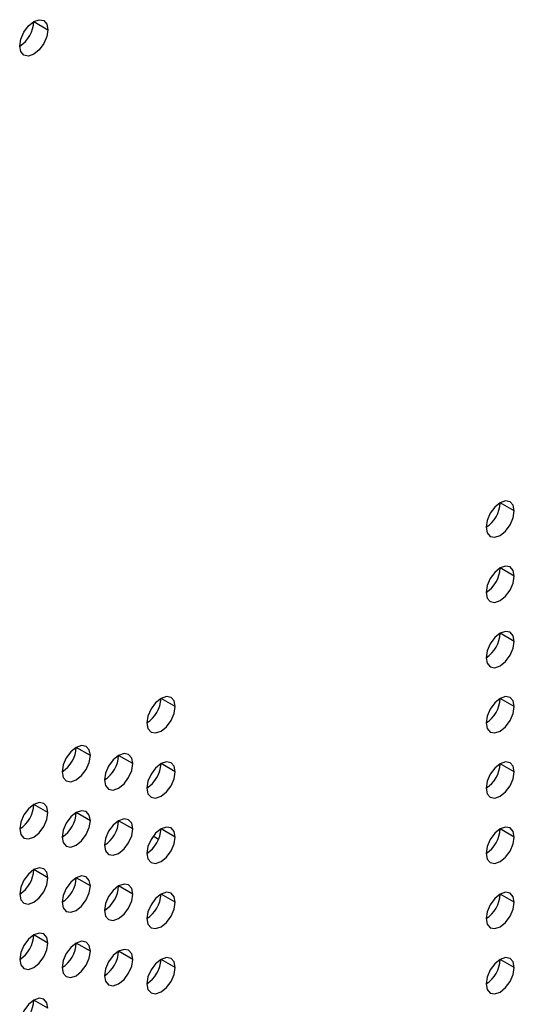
# Model space of a CAD drawing. Header units: millimetres. Extents: x 0 to 1118, y 0 to 864.
# Tile 197 of 254: x 933.23 to 937.35, y 703.64 to 711.85. Entities that reach past the tile are written whole.
import ezdxf

# ---------------------------------------------------------------- set-up
doc = ezdxf.new("R2010")
doc.units = ezdxf.units.MM

msp = doc.modelspace()

# ---------------------------------------------------------------- linework, layer by layer
at = {"color": 7, "linetype": 'Continuous', "lineweight": 25}
for p, q in [((933.3456, 711.8362), (933.4635, 711.7682)), ((937.3526, 707.7531), (937.2347, 707.8212)), ((937.3526, 707.2088), (937.2347, 707.2768)), ((937.3526, 706.6644), (937.2347, 706.7325)), ((934.5241, 706.1203), (934.4063, 706.1884)), ((937.3526, 706.1201), (937.2347, 706.1881)), ((933.817, 705.7121), (933.6992, 705.7802)), ((934.1706, 705.644), (934.0527, 705.7121)), ((934.5241, 705.576), (934.4063, 705.644)), ((937.3526, 705.5757), (937.2347, 705.6437)), ((933.4635, 705.2358), (933.3456, 705.3039)), ((933.817, 705.1678), (933.6992, 705.2358)), ((934.1706, 705.0997), (934.0527, 705.1677)), ((934.5241, 705.0316), (934.4063, 705.0996)), ((937.3526, 705.0313), (937.2347, 705.0994)), ((934.386, 705.0115), (934.3401, 705.038)), ((933.4635, 704.6915), (933.3456, 704.7595)), ((933.817, 704.6234), (933.6992, 704.6914)), ((934.1706, 704.5553), (934.0527, 704.6234)), ((934.5241, 704.4872), (934.4063, 704.5553)), ((937.3526, 704.487), (937.2347, 704.555)), ((933.4635, 704.1471), (933.3456, 704.2152)), ((933.817, 704.079), (933.6992, 704.1471)), ((934.1706, 704.011), (934.0527, 704.079)), ((934.5241, 703.9429), (934.4063, 704.0109)), ((937.3526, 703.9426), (937.2347, 704.0107)), ((933.4635, 703.6028), (933.3456, 703.6708))]:
    msp.add_line(p, q, dxfattribs=at)
at = {"color": 7, "linetype": 'Continuous', "lineweight": 25, "flags": 128}
for points in [[(933.2278, 711.6321), (933.2367, 711.6894), (933.2623, 711.7483), (933.3005, 711.7998), (933.3456, 711.8362), (933.3907, 711.8519), (933.429, 711.8445), (933.4545, 711.8151), (933.4635, 711.7682)], [(933.4635, 711.7682), (933.4545, 711.7109), (933.429, 711.652), (933.3907, 711.6004), (933.3456, 711.564), (933.3005, 711.5484), (933.2623, 711.5558), (933.2367, 711.5852), (933.2278, 711.6321)], [(937.3526, 707.7531), (937.3436, 707.8), (937.318, 707.8294), (937.2798, 707.8369), (937.2347, 707.8212), (937.1896, 707.7848), (937.1514, 707.7332), (937.1258, 707.6743), (937.1169, 707.6171)], [(937.1169, 707.6171), (937.1258, 707.5702), (937.1514, 707.5408), (937.1896, 707.5333), (937.2347, 707.549), (937.2798, 707.5854), (937.318, 707.637), (937.3436, 707.6959), (937.3526, 707.7531)], [(937.3526, 707.2088), (937.3436, 707.2557), (937.318, 707.2851), (937.2798, 707.2925), (937.2347, 707.2768), (937.1896, 707.2404), (937.1514, 707.1889), (937.1258, 707.13), (937.1169, 707.0727)], [(937.1169, 707.0727), (937.1258, 707.0258), (937.1514, 706.9964), (937.1896, 706.989), (937.2347, 707.0047), (937.2798, 707.041), (937.318, 707.0926), (937.3436, 707.1515), (937.3526, 707.2088)], [(937.3526, 706.6644), (937.3436, 706.7113), (937.318, 706.7407), (937.2798, 706.7482), (937.2347, 706.7325), (937.1896, 706.6961), (937.1514, 706.6445), (937.1258, 706.5856), (937.1169, 706.5284)], [(937.1169, 706.5284), (937.1258, 706.4815), (937.1514, 706.452), (937.1896, 706.4446), (937.2347, 706.4603), (937.2798, 706.4967), (937.318, 706.5483), (937.3436, 706.6072), (937.3526, 706.6644)], [(934.5241, 706.1203), (934.5152, 706.1672), (934.4896, 706.1966), (934.4514, 706.2041), (934.4063, 706.1884), (934.3612, 706.152), (934.3229, 706.1004), (934.2974, 706.0415), (934.2884, 705.9843)], [(937.3526, 706.1201), (937.3436, 706.167), (937.318, 706.1964), (937.2798, 706.2038), (937.2347, 706.1881), (937.1896, 706.1517), (937.1514, 706.1001), (937.1258, 706.0412), (937.1169, 705.984)], [(934.2884, 705.9843), (934.2974, 705.9374), (934.3229, 705.908), (934.3612, 705.9005), (934.4063, 705.9162), (934.4514, 705.9526), (934.4896, 706.0042), (934.5152, 706.0631), (934.5241, 706.1203)], [(937.1169, 705.984), (937.1258, 705.9371), (937.1514, 705.9077), (937.1896, 705.9003), (937.2347, 705.9159), (937.2798, 705.9523), (937.318, 706.0039), (937.3436, 706.0628), (937.3526, 706.1201)], [(933.817, 705.7121), (933.8081, 705.759), (933.7825, 705.7884), (933.7443, 705.7959), (933.6992, 705.7802), (933.6541, 705.7438), (933.6158, 705.6922), (933.5903, 705.6333), (933.5813, 705.5761)], [(933.5813, 705.5761), (933.5903, 705.5292), (933.6158, 705.4997), (933.6541, 705.4923), (933.6992, 705.508), (933.7443, 705.5444), (933.7825, 705.596), (933.8081, 705.6549), (933.817, 705.7121)], [(934.1706, 705.644), (934.1616, 705.6909), (934.1361, 705.7203), (934.0978, 705.7278), (934.0527, 705.7121), (934.0076, 705.6757), (933.9694, 705.6241), (933.9438, 705.5652), (933.9349, 705.508)], [(933.9349, 705.508), (933.9438, 705.4611), (933.9694, 705.4317), (934.0076, 705.4242), (934.0527, 705.4399), (934.0978, 705.4763), (934.1361, 705.5279), (934.1616, 705.5868), (934.1706, 705.644)], [(934.5241, 705.576), (934.5152, 705.6229), (934.4896, 705.6523), (934.4514, 705.6597), (934.4063, 705.644), (934.3612, 705.6076), (934.3229, 705.5561), (934.2974, 705.4972), (934.2884, 705.4399)], [(937.3526, 705.5757), (937.3436, 705.6226), (937.318, 705.652), (937.2798, 705.6594), (937.2347, 705.6438), (937.1896, 705.6074), (937.1514, 705.5558), (937.1258, 705.4969), (937.1169, 705.4396)], [(934.2884, 705.4399), (934.2974, 705.393), (934.3229, 705.3636), (934.3612, 705.3562), (934.4063, 705.3718), (934.4514, 705.4082), (934.4896, 705.4598), (934.5152, 705.5187), (934.5241, 705.576)], [(937.1169, 705.4396), (937.1258, 705.3927), (937.1514, 705.3633), (937.1896, 705.3559), (937.2347, 705.3716), (937.2798, 705.408), (937.318, 705.4595), (937.3436, 705.5184), (937.3526, 705.5757)], [(933.4635, 705.2358), (933.4545, 705.2827), (933.429, 705.3121), (933.3907, 705.3196), (933.3456, 705.3039), (933.3005, 705.2675), (933.2623, 705.2159), (933.2367, 705.157), (933.2278, 705.0998)], [(933.2278, 705.0998), (933.2367, 705.0529), (933.2623, 705.0235), (933.3005, 705.016), (933.3456, 705.0317), (933.3907, 705.0681), (933.429, 705.1197), (933.4545, 705.1786), (933.4635, 705.2358)], [(933.817, 705.1678), (933.8081, 705.2147), (933.7825, 705.2441), (933.7443, 705.2515), (933.6992, 705.2358), (933.6541, 705.1994), (933.6158, 705.1478), (933.5903, 705.0889), (933.5813, 705.0317)], [(934.1706, 705.0997), (934.1616, 705.1466), (934.1361, 705.176), (934.0978, 705.1834), (934.0527, 705.1677), (934.0076, 705.1313), (933.9694, 705.0798), (933.9438, 705.0209), (933.9349, 704.9636)], [(933.5813, 705.0317), (933.5903, 704.9848), (933.6158, 704.9554), (933.6541, 704.948), (933.6992, 704.9636), (933.7443, 705), (933.7825, 705.0516), (933.8081, 705.1105), (933.817, 705.1678)], [(933.9349, 704.9636), (933.9438, 704.9167), (933.9694, 704.8873), (934.0076, 704.8799), (934.0527, 704.8956), (934.0978, 704.932), (934.1361, 704.9835), (934.1616, 705.0424), (934.1706, 705.0997)], [(934.5241, 705.0316), (934.5152, 705.0785), (934.4896, 705.1079), (934.4514, 705.1153), (934.4063, 705.0997), (934.3612, 705.0633), (934.3229, 705.0117), (934.2974, 704.9528), (934.2884, 704.8955)], [(937.3526, 705.0313), (937.3436, 705.0782), (937.318, 705.1076), (937.2798, 705.1151), (937.2347, 705.0994), (937.1896, 705.063), (937.1514, 705.0114), (937.1258, 704.9525), (937.1169, 704.8953)], [(934.2884, 704.8955), (934.2974, 704.8486), (934.3229, 704.8192), (934.3612, 704.8118), (934.4063, 704.8275), (934.4514, 704.8639), (934.4896, 704.9154), (934.5152, 704.9743), (934.5241, 705.0316)], [(937.1169, 704.8953), (937.1258, 704.8484), (937.1514, 704.819), (937.1896, 704.8115), (937.2347, 704.8272), (937.2798, 704.8636), (937.318, 704.9152), (937.3436, 704.9741), (937.3526, 705.0313)], [(933.4635, 704.6915), (933.4545, 704.7384), (933.429, 704.7678), (933.3907, 704.7752), (933.3456, 704.7595), (933.3005, 704.7231), (933.2623, 704.6716), (933.2367, 704.6127), (933.2278, 704.5554)], [(933.2278, 704.5554), (933.2367, 704.5085), (933.2623, 704.4791), (933.3005, 704.4717), (933.3456, 704.4874), (933.3907, 704.5237), (933.429, 704.5753), (933.4545, 704.6342), (933.4635, 704.6915)], [(933.817, 704.6234), (933.8081, 704.6703), (933.7825, 704.6997), (933.7443, 704.7071), (933.6992, 704.6915), (933.6541, 704.6551), (933.6158, 704.6035), (933.5903, 704.5446), (933.5813, 704.4873)], [(933.5813, 704.4873), (933.5903, 704.4404), (933.6158, 704.411), (933.6541, 704.4036), (933.6992, 704.4193), (933.7443, 704.4557), (933.7825, 704.5072), (933.8081, 704.5661), (933.817, 704.6234)], [(934.1706, 704.5553), (934.1616, 704.6022), (934.1361, 704.6316), (934.0978, 704.6391), (934.0527, 704.6234), (934.0076, 704.587), (933.9694, 704.5354), (933.9438, 704.4765), (933.9349, 704.4193)], [(933.9349, 704.4193), (933.9438, 704.3724), (933.9694, 704.3429), (934.0076, 704.3355), (934.0527, 704.3512), (934.0978, 704.3876), (934.1361, 704.4392), (934.1616, 704.4981), (934.1706, 704.5553)], [(934.5241, 704.4872), (934.5152, 704.5341), (934.4896, 704.5635), (934.4514, 704.571), (934.4063, 704.5553), (934.3612, 704.5189), (934.3229, 704.4673), (934.2974, 704.4084), (934.2884, 704.3512)], [(937.3526, 704.487), (937.3436, 704.5339), (937.318, 704.5633), (937.2798, 704.5707), (937.2347, 704.555), (937.1896, 704.5186), (937.1514, 704.4671), (937.1258, 704.4082), (937.1169, 704.3509)], [(934.2884, 704.3512), (934.2974, 704.3043), (934.3229, 704.2749), (934.3612, 704.2674), (934.4063, 704.2831), (934.4514, 704.3195), (934.4896, 704.3711), (934.5152, 704.43), (934.5241, 704.4872)], [(937.1169, 704.3509), (937.1258, 704.304), (937.1514, 704.2746), (937.1896, 704.2672), (937.2347, 704.2829), (937.2798, 704.3192), (937.318, 704.3708), (937.3436, 704.4297), (937.3526, 704.487)], [(933.4635, 704.1471), (933.4545, 704.194), (933.429, 704.2234), (933.3907, 704.2308), (933.3456, 704.2152), (933.3005, 704.1788), (933.2623, 704.1272), (933.2367, 704.0683), (933.2278, 704.011)], [(933.2278, 704.011), (933.2367, 703.9641), (933.2623, 703.9347), (933.3005, 703.9273), (933.3456, 703.943), (933.3907, 703.9794), (933.429, 704.031), (933.4545, 704.0899), (933.4635, 704.1471)], [(933.817, 704.079), (933.8081, 704.1259), (933.7825, 704.1553), (933.7443, 704.1628), (933.6992, 704.1471), (933.6541, 704.1107), (933.6158, 704.0591), (933.5903, 704.0002), (933.5813, 703.943)], [(933.5813, 703.943), (933.5903, 703.8961), (933.6158, 703.8667), (933.6541, 703.8592), (933.6992, 703.8749), (933.7443, 703.9113), (933.7825, 703.9629), (933.8081, 704.0218), (933.817, 704.079)], [(934.1706, 704.011), (934.1616, 704.0579), (934.1361, 704.0873), (934.0978, 704.0947), (934.0527, 704.079), (934.0076, 704.0426), (933.9694, 703.991), (933.9438, 703.9321), (933.9349, 703.8749)], [(934.5241, 703.9429), (934.5152, 703.9898), (934.4896, 704.0192), (934.4514, 704.0266), (934.4063, 704.0109), (934.3612, 703.9745), (934.3229, 703.923), (934.2974, 703.8641), (934.2884, 703.8068)], [(937.3526, 703.9426), (937.3436, 703.9895), (937.318, 704.0189), (937.2798, 704.0263), (937.2347, 704.0107), (937.1896, 703.9743), (937.1514, 703.9227), (937.1258, 703.8638), (937.1169, 703.8065)], [(933.9349, 703.8749), (933.9438, 703.828), (933.9694, 703.7986), (934.0076, 703.7912), (934.0527, 703.8068), (934.0978, 703.8432), (934.1361, 703.8948), (934.1616, 703.9537), (934.1706, 704.011)], [(934.2884, 703.8068), (934.2974, 703.7599), (934.3229, 703.7305), (934.3612, 703.7231), (934.4063, 703.7388), (934.4514, 703.7752), (934.4896, 703.8267), (934.5152, 703.8856), (934.5241, 703.9429)], [(937.1169, 703.8065), (937.1258, 703.7596), (937.1514, 703.7302), (937.1896, 703.7228), (937.2347, 703.7385), (937.2798, 703.7749), (937.318, 703.8265), (937.3436, 703.8854), (937.3526, 703.9426)], [(933.4635, 703.6028), (933.4545, 703.6497), (933.429, 703.6791), (933.3907, 703.6865), (933.3456, 703.6708), (933.3005, 703.6344), (933.2623, 703.5828), (933.2367, 703.5239), (933.2278, 703.4667)]]:
    msp.add_lwpolyline(points, dxfattribs=at)
at = {"color": 7, "linetype": 'Continuous', "lineweight": 25}
for centre in [(933.0898, 711.8478), (936.9788, 707.8328), (936.9788, 707.2885), (936.9788, 706.7441), (934.1504, 706.2), (936.9788, 706.1997), (933.4433, 705.7918), (933.7969, 705.7237), (934.1504, 705.6556), (936.9788, 705.6554), (933.0898, 705.3155), (933.4433, 705.2474), (933.7969, 705.1794), (934.1504, 705.1113), (936.9788, 705.111), (933.0898, 704.7712), (933.4433, 704.7031), (933.7969, 704.635), (934.1504, 704.5669), (936.9788, 704.5667), (933.0898, 704.2268), (933.4433, 704.1587), (933.7969, 704.0906), (934.1504, 704.0226), (936.9788, 704.0223), (933.0898, 703.6824)]:
    msp.add_arc(centre, 0.2561, 302.60548, 357.39452, dxfattribs=at)

doc.saveas('drawing.dxf')
